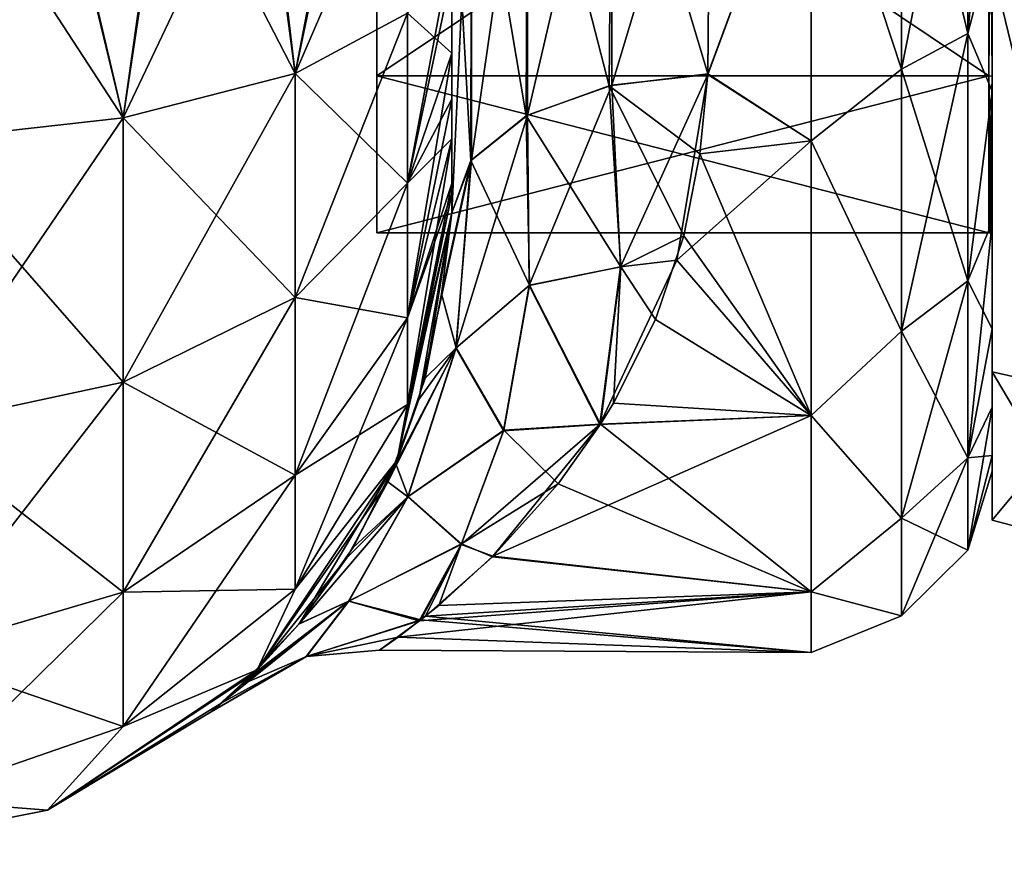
# Model space of a CAD drawing. Extents: x -100 to 297, y -1575 to 75.
# Tile 59 of 256: x 211 to 230, y -1500 to -1484. Entities that reach past the tile are written whole.
import ezdxf

# ---------------------------------------------------------------- set-up
doc = ezdxf.new("R2010")
doc.units = 0
doc.header["$LTSCALE"] = 41.718519
for name, color, linetype in [('321', 7, 'CONTINUOUS'), ('323', 7, 'CONTINUOUS'), ('324', 7, 'CONTINUOUS'), ('339', 7, 'CONTINUOUS'), ('340', 7, 'CONTINUOUS'), ('342', 7, 'CONTINUOUS'), ('368', 7, 'CONTINUOUS'), ('369', 7, 'CONTINUOUS'), ('370', 7, 'CONTINUOUS'), ('375', 7, 'CONTINUOUS'), ('389', 7, 'CONTINUOUS'), ('390', 7, 'CONTINUOUS'), ('391', 7, 'CONTINUOUS'), ('392', 7, 'CONTINUOUS'), ('395', 7, 'CONTINUOUS'), ('396', 7, 'CONTINUOUS'), ('397', 7, 'CONTINUOUS'), ('398', 7, 'CONTINUOUS')]:
    doc.layers.add(name, color=color, linetype=linetype)

msp = doc.modelspace()

# ---------------------------------------------------------------- linework, layer by layer
at = {"layer": '321', "linetype": 'CONTINUOUS'}
for points in [[(219.55, -1484.41, 101.061), (219.55, -1485.303, 100.303), (219.55, -1435.083, 101.288), (219.55, -1484.41, 101.061)], [(219.55, -1435.083, 101.288), (219.55, -1485.303, 100.303), (219.55, -1438.358, 99.776), (219.55, -1435.083, 101.288)], [(219.55, -1482.858, 101.934), (219.55, -1484.41, 101.061), (219.55, -1435.083, 101.288), (219.55, -1482.858, 101.934)], [(219.55, -1435.087, -60.287), (219.55, -1438.361, -58.774), (219.55, -1487.5, -95), (219.55, -1435.087, -60.287)], [(219.55, -1438.358, -64.224), (219.55, -1435.087, -60.287), (219.55, -1487.5, -95), (219.55, -1438.358, -64.224)], [(219.55, -1435.087, -101.287), (219.55, -1438.361, -99.774), (219.55, -1484.41, -101.061), (219.55, -1435.087, -101.287)], [(219.55, -1482.858, -101.934), (219.55, -1435.087, -101.287), (219.55, -1484.41, -101.061), (219.55, -1482.858, -101.934)], [(219.55, -1438.361, 64.226), (219.55, -1487.5, 24.51), (219.55, -1435.087, 62.713), (219.55, -1438.361, 64.226)], [(219.55, -1435.087, 62.713), (219.55, -1487.5, 24.51), (219.55, -1441.288, 56.733), (219.55, -1435.087, 62.713)], [(219.55, -1441.288, -66.267), (219.55, -1438.358, -64.224), (219.55, -1487.5, -95), (219.55, -1441.288, -66.267)], [(219.55, -1486.065, 99.404), (219.55, -1486.934, 97.858), (219.55, -1438.358, 99.776), (219.55, -1486.065, 99.404)], [(219.55, -1438.358, 99.776), (219.55, -1486.934, 97.858), (219.55, -1441.288, 97.733), (219.55, -1438.358, 99.776)], [(219.55, -1485.303, 100.303), (219.55, -1486.065, 99.404), (219.55, -1438.358, 99.776), (219.55, -1485.303, 100.303)], [(219.55, -1438.361, -58.774), (219.55, -1441.291, -56.731), (219.55, -1487.5, -95), (219.55, -1438.361, -58.774)], [(219.55, -1438.361, -99.774), (219.55, -1441.291, -97.731), (219.55, -1486.065, -99.404), (219.55, -1438.361, -99.774)], [(219.55, -1484.41, -101.061), (219.55, -1438.361, -99.774), (219.55, -1485.303, -100.303), (219.55, -1484.41, -101.061)], [(219.55, -1485.303, -100.303), (219.55, -1438.361, -99.774), (219.55, -1486.065, -99.404), (219.55, -1485.303, -100.303)], [(219.55, -1441.291, 66.269), (219.55, -1487.5, 24.51), (219.55, -1438.361, 64.226), (219.55, -1441.291, 66.269)], [(219.55, -1443.825, -68.789), (219.55, -1441.288, -66.267), (219.55, -1487.5, -95), (219.55, -1443.825, -68.789)], [(219.55, -1441.288, 56.733), (219.55, -1487.5, 24.51), (219.55, -1443.825, 54.211), (219.55, -1441.288, 56.733)], [(219.55, -1486.934, 97.858), (219.55, -1487.131, 97.323), (219.55, -1441.288, 97.733), (219.55, -1486.934, 97.858)], [(219.55, -1441.288, 97.733), (219.55, -1487.131, 97.323), (219.55, -1443.825, 95.211), (219.55, -1441.288, 97.733)], [(219.55, -1441.291, -56.731), (219.55, -1443.827, -54.208), (219.55, -1487.5, -95), (219.55, -1441.291, -56.731)], [(219.55, -1441.291, -97.731), (219.55, -1443.827, -95.208), (219.55, -1487.131, -97.323), (219.55, -1441.291, -97.731)], [(219.55, -1486.065, -99.404), (219.55, -1441.291, -97.731), (219.55, -1486.934, -97.858), (219.55, -1486.065, -99.404)], [(219.55, -1486.934, -97.858), (219.55, -1441.291, -97.731), (219.55, -1487.131, -97.323), (219.55, -1486.934, -97.858)], [(219.55, -1443.827, 68.792), (219.55, -1487.5, 24.51), (219.55, -1441.291, 66.269), (219.55, -1443.827, 68.792)], [(219.55, -1445.889, -71.73), (219.55, -1443.825, -68.789), (219.55, -1487.5, -95), (219.55, -1445.889, -71.73)], [(219.55, -1443.825, 54.211), (219.55, -1487.5, 24.51), (219.55, -1445.889, 51.27), (219.55, -1443.825, 54.211)], [(219.55, -1487.131, 97.323), (219.55, -1487.5, 95), (219.55, -1443.825, 95.211), (219.55, -1487.131, 97.323)], [(219.55, -1443.825, 95.211), (219.55, -1487.5, 95), (219.55, -1445.889, 92.27), (219.55, -1443.825, 95.211)], [(219.55, -1443.827, -54.208), (219.55, -1445.891, -51.267), (219.55, -1487.5, -95), (219.55, -1443.827, -54.208)], [(219.55, -1443.827, -95.208), (219.55, -1445.891, -92.267), (219.55, -1487.5, -95), (219.55, -1443.827, -95.208)], [(219.55, -1487.131, -97.323), (219.55, -1443.827, -95.208), (219.55, -1487.5, -95), (219.55, -1487.131, -97.323)], [(219.55, -1445.891, 71.733), (219.55, -1487.5, 24.51), (219.55, -1443.827, 68.792), (219.55, -1445.891, 71.733)], [(219.55, -1447.402, -33.963), (219.55, -1445.889, -30.73), (219.55, -1487.5, -95), (219.55, -1447.402, -33.963)], [(219.55, -1487.5, -95), (219.55, -1445.889, -30.73), (219.55, -1471.569, -28.995), (219.55, -1487.5, -95)], [(219.55, -1447.402, -74.963), (219.55, -1445.889, -71.73), (219.55, -1487.5, -95), (219.55, -1447.402, -74.963)], [(219.55, -1487.5, 95), (219.55, -1487.5, 24.51), (219.55, -1445.889, 92.27), (219.55, -1487.5, 95)], [(219.55, -1445.889, 92.27), (219.55, -1487.5, 24.51), (219.55, -1447.402, 89.037), (219.55, -1445.889, 92.27)], [(219.55, -1445.889, 51.27), (219.55, -1487.5, 24.51), (219.55, -1447.402, 48.037), (219.55, -1445.889, 51.27)], [(219.55, -1445.891, -51.267), (219.55, -1447.404, -48.033), (219.55, -1487.5, -95), (219.55, -1445.891, -51.267)], [(219.55, -1445.891, -92.267), (219.55, -1447.404, -89.033), (219.55, -1487.5, -95), (219.55, -1445.891, -92.267)], [(219.55, -1447.404, 74.967), (219.55, -1487.5, 24.51), (219.55, -1445.891, 71.733), (219.55, -1447.404, 74.967)], [(219.55, -1448.337, -37.435), (219.55, -1447.402, -33.963), (219.55, -1487.5, -95), (219.55, -1448.337, -37.435)], [(219.55, -1448.337, -78.435), (219.55, -1447.402, -74.963), (219.55, -1487.5, -95), (219.55, -1448.337, -78.435)], [(219.55, -1447.402, 89.037), (219.55, -1487.5, 24.51), (219.55, -1448.337, 85.565), (219.55, -1447.402, 89.037)], [(219.55, -1447.402, 48.037), (219.55, -1487.5, 24.51), (219.55, -1448.337, 44.565), (219.55, -1447.402, 48.037)], [(219.55, -1447.404, -48.033), (219.55, -1448.338, -44.561), (219.55, -1487.5, -95), (219.55, -1447.404, -48.033)], [(219.55, -1447.404, -89.033), (219.55, -1448.338, -85.561), (219.55, -1487.5, -95), (219.55, -1447.404, -89.033)], [(219.55, -1448.338, 78.439), (219.55, -1487.5, 24.51), (219.55, -1447.404, 74.967), (219.55, -1448.338, 78.439)], [(219.55, -1448.647, -40.998), (219.55, -1448.337, -37.435), (219.55, -1487.5, -95), (219.55, -1448.647, -40.998)], [(219.55, -1448.647, -81.998), (219.55, -1448.337, -78.435), (219.55, -1487.5, -95), (219.55, -1448.647, -81.998)], [(219.55, -1448.337, 85.565), (219.55, -1487.5, 24.51), (219.55, -1448.647, 82.002), (219.55, -1448.337, 85.565)], [(219.55, -1448.337, 44.565), (219.55, -1487.5, 24.51), (219.55, -1479.887, 27.905), (219.55, -1448.337, 44.565)], [(219.55, -1448.338, -44.561), (219.55, -1448.647, -40.998), (219.55, -1487.5, -95), (219.55, -1448.338, -44.561)], [(219.55, -1448.338, -85.561), (219.55, -1448.647, -81.998), (219.55, -1487.5, -95), (219.55, -1448.338, -85.561)], [(219.55, -1448.647, 82.002), (219.55, -1487.5, 24.51), (219.55, -1448.338, 78.439), (219.55, -1448.647, 82.002)], [(219.55, -1479.887, -27.905), (219.55, -1487.5, -95), (219.55, -1471.569, -28.995), (219.55, -1479.887, -27.905)], [(219.55, -1487.5, -24.51), (219.55, -1487.5, -95), (219.55, -1479.887, -27.905), (219.55, -1487.5, -24.51)]]:
    msp.add_3dface(points, dxfattribs=at)
at = {"layer": '323', "linetype": 'CONTINUOUS'}
for points in [[(230, -1485.147, -15.726), (230, -1482.219, -17.77), (230, -1485.147, 15.726), (230, -1485.147, -15.726)], [(230, -1485.147, 15.726), (230, -1482.219, -17.77), (230, -1482.219, 17.77), (230, -1485.147, 15.726)], [(230, -1487.681, -13.204), (230, -1485.147, -15.726), (230, -1487.681, 13.204), (230, -1487.681, -13.204)], [(230, -1487.681, 13.204), (230, -1485.147, -15.726), (230, -1485.147, 15.726), (230, -1487.681, 13.204)], [(230, -1489.743, -10.263), (230, -1487.681, -13.204), (230, -1489.743, 10.263), (230, -1489.743, -10.263)], [(230, -1489.743, 10.263), (230, -1487.681, -13.204), (230, -1487.681, 13.204), (230, -1489.743, 10.263)], [(230, -1491.254, -7.031), (230, -1489.743, -10.263), (230, -1491.254, 7.031), (230, -1491.254, -7.031)], [(230, -1491.254, 7.031), (230, -1489.743, -10.263), (230, -1489.743, 10.263), (230, -1491.254, 7.031)], [(230, -1492.188, -3.561), (230, -1491.254, -7.031), (230, -1492.188, 3.561), (230, -1492.188, -3.561)], [(230, -1492.188, 3.561), (230, -1491.254, -7.031), (230, -1491.254, 7.031), (230, -1492.188, 3.561)], [(230, -1492.497, 0), (230, -1492.188, -3.561), (230, -1492.188, 3.561), (230, -1492.497, 0)]]:
    msp.add_3dface(points, dxfattribs=at)
at = {"layer": '324', "linetype": 'CONTINUOUS'}
for points in [[(224.5, -1484.824, 20.286), (226.5, -1479.416, 22.825), (224.553, -1478.684, 23.051), (224.5, -1484.824, 20.286)], [(224.553, -1478.685, -23.05), (226.5, -1479.416, -22.825), (224.5, -1484.81, -20.296), (224.553, -1478.685, -23.05)], [(226.5, -1486.107, 19.416), (226.5, -1479.416, 22.825), (224.5, -1484.824, 20.286), (226.5, -1486.107, 19.416)], [(226.5, -1479.416, -22.825), (226.5, -1486.107, -19.416), (224.5, -1484.81, -20.296), (226.5, -1479.416, -22.825)], [(223.904, -1488.413, 17.51), (226.5, -1486.107, 19.416), (224.5, -1484.824, 20.286), (223.904, -1488.413, 17.51)], [(224.5, -1484.81, -20.296), (226.5, -1486.107, -19.416), (224.345, -1486.358, -19.232), (224.5, -1484.81, -20.296)], [(226.5, -1491.416, 14.107), (226.5, -1486.107, 19.416), (223.904, -1488.413, 17.51), (226.5, -1491.416, 14.107)], [(226.5, -1486.107, -19.416), (226.5, -1491.416, -14.107), (224.345, -1486.358, -19.232), (226.5, -1486.107, -19.416)], [(224.345, -1486.358, -19.232), (226.5, -1491.416, -14.107), (224.041, -1487.941, -17.942), (224.345, -1486.358, -19.232)], [(224.041, -1487.941, -17.942), (226.5, -1491.416, -14.107), (223.489, -1489.561, -16.359), (224.041, -1487.941, -17.942)], [(222.417, -1491.594, 13.859), (226.5, -1491.416, 14.107), (223.904, -1488.413, 17.51), (222.417, -1491.594, 13.859)], [(223.489, -1489.561, -16.359), (226.5, -1491.416, -14.107), (222.676, -1491.182, -14.424), (223.489, -1489.561, -16.359)], [(222.676, -1491.182, -14.424), (226.5, -1491.416, -14.107), (222.428, -1491.584, -13.873), (222.676, -1491.182, -14.424)], [(226.5, -1494.825, 7.416), (226.5, -1491.416, 14.107), (220.347, -1494.14, 9.263), (226.5, -1494.825, 7.416)], [(220.347, -1494.14, 9.263), (226.5, -1491.416, 14.107), (222.417, -1491.594, 13.859), (220.347, -1494.14, 9.263)], [(226.5, -1491.416, -14.107), (226.5, -1494.825, -7.416), (222.428, -1491.584, -13.873), (226.5, -1491.416, -14.107)], [(222.428, -1491.584, -13.873), (226.5, -1494.825, -7.416), (221.607, -1492.74, -12.077), (222.428, -1491.584, -13.873)], [(221.607, -1492.74, -12.077), (226.5, -1494.825, -7.416), (220.338, -1494.152, -9.236), (221.607, -1492.74, -12.077)], [(220.338, -1494.152, -9.236), (226.5, -1494.825, -7.416), (219.041, -1495.301, -5.751), (220.338, -1494.152, -9.236)], [(219.301, -1495.091, 6.543), (226.5, -1494.825, 7.416), (220.347, -1494.14, 9.263), (219.301, -1495.091, 6.543)], [(226.5, -1496, 0), (226.5, -1494.825, 7.416), (218.518, -1495.703, 3.762), (226.5, -1496, 0)], [(218.518, -1495.703, 3.762), (226.5, -1494.825, 7.416), (218.92, -1495.39, 5.379), (218.518, -1495.703, 3.762)], [(218.92, -1495.39, 5.379), (226.5, -1494.825, 7.416), (219.301, -1495.091, 6.543), (218.92, -1495.39, 5.379)], [(226.5, -1494.825, -7.416), (226.5, -1496, 0), (219.041, -1495.301, -5.751), (226.5, -1494.825, -7.416)], [(219.041, -1495.301, -5.751), (226.5, -1496, 0), (218.952, -1495.37, -5.461), (219.041, -1495.301, -5.751)], [(218.952, -1495.37, -5.461), (226.5, -1496, 0), (218.154, -1495.957, -1.442), (218.952, -1495.37, -5.461)], [(218.154, -1495.957, -1.442), (226.5, -1496, 0), (218.518, -1495.703, 3.762), (218.154, -1495.957, -1.442)]]:
    msp.add_3dface(points, dxfattribs=at)
at = {"layer": '339', "linetype": 'CONTINUOUS'}
for points in [[(222.643, -1478.611, 23.465), (221.017, -1478.904, 24.508), (221.017, -1485.609, 21.519), (222.643, -1478.611, 23.465)], [(222.643, -1478.611, 23.465), (221.017, -1485.609, 21.519), (222.643, -1485.03, 20.604), (222.643, -1478.611, 23.465)], [(222.643, -1485.03, 20.604), (224.553, -1478.684, 23.051), (222.643, -1478.611, 23.465), (222.643, -1485.03, 20.604)], [(224.5, -1484.824, 20.286), (224.553, -1478.684, 23.051), (222.643, -1485.03, 20.604), (224.5, -1484.824, 20.286)], [(219.931, -1479.345, 26.071), (219.931, -1486.477, 22.892), (221.017, -1478.904, 24.508), (219.931, -1479.345, 26.071)], [(219.931, -1486.477, 22.892), (221.017, -1485.609, 21.519), (221.017, -1478.904, 24.508), (219.931, -1486.477, 22.892)], [(219.55, -1479.887, 27.905), (219.55, -1487.5, 24.51), (219.931, -1479.345, 26.071), (219.55, -1479.887, 27.905)], [(219.931, -1479.345, 26.071), (219.55, -1487.5, 24.51), (219.931, -1486.477, 22.892), (219.931, -1479.345, 26.071)]]:
    msp.add_3dface(points, dxfattribs=at)
at = {"layer": '340', "linetype": 'CONTINUOUS'}
for points in [[(222.643, -1478.61, -23.465), (222.597, -1485.04, -20.62), (221.017, -1478.904, -24.508), (222.643, -1478.61, -23.465)], [(222.643, -1478.61, -23.465), (224.5, -1484.81, -20.296), (222.597, -1485.04, -20.62), (222.643, -1478.61, -23.465)], [(224.553, -1478.685, -23.05), (224.5, -1484.81, -20.296), (222.643, -1478.61, -23.465), (224.553, -1478.685, -23.05)], [(220.991, -1485.623, -21.542), (219.931, -1479.345, -26.071), (221.017, -1478.904, -24.508), (220.991, -1485.623, -21.542)], [(220.991, -1485.623, -21.542), (221.017, -1478.904, -24.508), (222.597, -1485.04, -20.62), (220.991, -1485.623, -21.542)], [(219.923, -1486.487, -22.908), (219.55, -1479.887, -27.905), (219.931, -1479.345, -26.071), (219.923, -1486.487, -22.908)], [(219.923, -1486.487, -22.908), (219.931, -1479.345, -26.071), (220.991, -1485.623, -21.542), (219.923, -1486.487, -22.908)], [(219.55, -1487.5, -24.51), (219.55, -1479.887, -27.905), (219.923, -1486.487, -22.908), (219.55, -1487.5, -24.51)]]:
    msp.add_3dface(points, dxfattribs=at)
at = {"layer": '342', "linetype": 'CONTINUOUS'}
for points in [[(228.248, -1484.722, 19.796), (229.531, -1478.269, 21.349), (228.248, -1478.63, 22.579), (228.248, -1484.722, 19.796)], [(229.531, -1484.029, 18.718), (229.531, -1478.269, 21.349), (228.248, -1484.722, 19.796), (229.531, -1484.029, 18.718)], [(229.531, -1478.269, -21.349), (229.531, -1484.029, -18.718), (228.248, -1478.63, -22.579), (229.531, -1478.269, -21.349)], [(229.531, -1478.269, -21.349), (230, -1482.219, -17.77), (229.531, -1484.029, -18.718), (229.531, -1478.269, -21.349)], [(229.531, -1484.029, 18.718), (230, -1478.947, 19.283), (229.531, -1478.269, 21.349), (229.531, -1484.029, 18.718)], [(226.5, -1479.416, 22.825), (228.248, -1484.722, 19.796), (228.248, -1478.63, 22.579), (226.5, -1479.416, 22.825)], [(226.5, -1479.416, -22.825), (228.248, -1478.63, -22.579), (228.248, -1484.722, -19.796), (226.5, -1479.416, -22.825)], [(228.248, -1478.63, -22.579), (229.531, -1484.029, -18.718), (228.248, -1484.722, -19.796), (228.248, -1478.63, -22.579)], [(230, -1482.219, 17.77), (230, -1478.947, 19.283), (229.531, -1484.029, 18.718), (230, -1482.219, 17.77)], [(226.5, -1479.416, 22.825), (226.5, -1486.107, 19.416), (228.248, -1484.722, 19.796), (226.5, -1479.416, 22.825)], [(226.5, -1486.107, -19.416), (226.5, -1479.416, -22.825), (228.248, -1484.722, -19.796), (226.5, -1486.107, -19.416)], [(230, -1482.219, -17.77), (230, -1485.147, -15.726), (229.531, -1484.029, -18.718), (230, -1482.219, -17.77)], [(230, -1485.147, 15.726), (230, -1482.219, 17.77), (229.531, -1484.029, 18.718), (230, -1485.147, 15.726)], [(228.248, -1489.784, 15.41), (229.531, -1484.029, 18.718), (228.248, -1484.722, 19.796), (228.248, -1489.784, 15.41)], [(229.531, -1488.815, 14.571), (229.531, -1484.029, 18.718), (228.248, -1489.784, 15.41), (229.531, -1488.815, 14.571)], [(229.531, -1484.029, -18.718), (229.531, -1488.815, -14.571), (228.248, -1484.722, -19.796), (229.531, -1484.029, -18.718)], [(229.531, -1484.029, -18.718), (230, -1485.147, -15.726), (229.531, -1488.815, -14.571), (229.531, -1484.029, -18.718)], [(229.531, -1488.815, 14.571), (230, -1485.147, 15.726), (229.531, -1484.029, 18.718), (229.531, -1488.815, 14.571)], [(226.5, -1486.107, 19.416), (228.248, -1489.784, 15.41), (228.248, -1484.722, 19.796), (226.5, -1486.107, 19.416)], [(226.5, -1486.107, -19.416), (228.248, -1484.722, -19.796), (228.248, -1489.784, -15.41), (226.5, -1486.107, -19.416)], [(228.248, -1484.722, -19.796), (229.531, -1488.815, -14.571), (228.248, -1489.784, -15.41), (228.248, -1484.722, -19.796)], [(230, -1485.147, -15.726), (230, -1487.681, -13.204), (229.531, -1488.815, -14.571), (230, -1485.147, -15.726)], [(230, -1487.681, 13.204), (230, -1485.147, 15.726), (229.531, -1488.815, 14.571), (230, -1487.681, 13.204)], [(226.5, -1486.107, 19.416), (226.5, -1491.416, 14.107), (228.248, -1489.784, 15.41), (226.5, -1486.107, 19.416)], [(226.5, -1491.416, -14.107), (226.5, -1486.107, -19.416), (228.248, -1489.784, -15.41), (226.5, -1491.416, -14.107)], [(230, -1487.681, -13.204), (230, -1489.743, -10.263), (229.531, -1488.815, -14.571), (230, -1487.681, -13.204)], [(230, -1489.743, 10.263), (230, -1487.681, 13.204), (229.531, -1492.239, 9.243), (230, -1489.743, 10.263)], [(229.531, -1492.239, 9.243), (230, -1487.681, 13.204), (229.531, -1488.815, 14.571), (229.531, -1492.239, 9.243)], [(228.248, -1493.405, 9.776), (229.531, -1488.815, 14.571), (228.248, -1489.784, 15.41), (228.248, -1493.405, 9.776)], [(229.531, -1492.239, 9.243), (229.531, -1488.815, 14.571), (228.248, -1493.405, 9.776), (229.531, -1492.239, 9.243)], [(229.531, -1488.815, -14.571), (229.531, -1492.239, -9.243), (228.248, -1489.784, -15.41), (229.531, -1488.815, -14.571)], [(229.531, -1488.815, -14.571), (230, -1489.743, -10.263), (229.531, -1492.239, -9.243), (229.531, -1488.815, -14.571)], [(226.5, -1491.416, 14.107), (228.248, -1493.405, 9.776), (228.248, -1489.784, 15.41), (226.5, -1491.416, 14.107)], [(226.5, -1491.416, -14.107), (228.248, -1489.784, -15.41), (228.248, -1493.405, -9.776), (226.5, -1491.416, -14.107)], [(228.248, -1489.784, -15.41), (229.531, -1492.239, -9.243), (228.248, -1493.405, -9.776), (228.248, -1489.784, -15.41)], [(230, -1489.743, -10.263), (230, -1491.254, -7.031), (229.531, -1492.239, -9.243), (230, -1489.743, -10.263)], [(230, -1491.254, 7.031), (230, -1489.743, 10.263), (229.531, -1492.239, 9.243), (230, -1491.254, 7.031)], [(230, -1491.254, -7.031), (230, -1492.188, -3.561), (229.531, -1492.239, -9.243), (230, -1491.254, -7.031)], [(230, -1492.188, 3.561), (230, -1491.254, 7.031), (229.531, -1494.024, 3.167), (230, -1492.188, 3.561)], [(229.531, -1494.024, 3.167), (230, -1491.254, 7.031), (229.531, -1492.239, 9.243), (229.531, -1494.024, 3.167)], [(226.5, -1491.416, 14.107), (226.5, -1494.825, 7.416), (228.248, -1493.405, 9.776), (226.5, -1491.416, 14.107)], [(226.5, -1494.825, -7.416), (226.5, -1491.416, -14.107), (228.248, -1493.405, -9.776), (226.5, -1494.825, -7.416)], [(228.248, -1495.292, 3.349), (229.531, -1492.239, 9.243), (228.248, -1493.405, 9.776), (228.248, -1495.292, 3.349)], [(229.531, -1494.024, 3.167), (229.531, -1492.239, 9.243), (228.248, -1495.292, 3.349), (229.531, -1494.024, 3.167)], [(229.531, -1492.239, -9.243), (229.531, -1494.024, -3.167), (228.248, -1493.405, -9.776), (229.531, -1492.239, -9.243)], [(230, -1492.188, -3.561), (230, -1492.497, 0), (229.531, -1494.024, -3.167), (230, -1492.188, -3.561)], [(229.531, -1492.239, -9.243), (230, -1492.188, -3.561), (229.531, -1494.024, -3.167), (229.531, -1492.239, -9.243)], [(230, -1492.497, 0), (230, -1492.188, 3.561), (229.531, -1494.024, 3.167), (230, -1492.497, 0)], [(229.531, -1494.024, -3.167), (230, -1492.497, 0), (229.531, -1494.024, 3.167), (229.531, -1494.024, -3.167)], [(226.5, -1494.825, 7.416), (228.248, -1495.292, 3.349), (228.248, -1493.405, 9.776), (226.5, -1494.825, 7.416)], [(226.5, -1494.825, -7.416), (228.248, -1493.405, -9.776), (228.248, -1495.292, -3.349), (226.5, -1494.825, -7.416)], [(228.248, -1493.405, -9.776), (229.531, -1494.024, -3.167), (228.248, -1495.292, -3.349), (228.248, -1493.405, -9.776)], [(228.248, -1495.292, -3.349), (229.531, -1494.024, 3.167), (228.248, -1495.292, 3.349), (228.248, -1495.292, -3.349)], [(229.531, -1494.024, -3.167), (229.531, -1494.024, 3.167), (228.248, -1495.292, -3.349), (229.531, -1494.024, -3.167)], [(226.5, -1494.825, 7.416), (226.5, -1496, 0), (228.248, -1495.292, 3.349), (226.5, -1494.825, 7.416)], [(226.5, -1496, 0), (226.5, -1494.825, -7.416), (228.248, -1495.292, -3.349), (226.5, -1496, 0)], [(226.5, -1496, 0), (228.248, -1495.292, -3.349), (228.248, -1495.292, 3.349), (226.5, -1496, 0)]]:
    msp.add_3dface(points, dxfattribs=at)
at = {"layer": '368', "linetype": 'CONTINUOUS'}
for points in [[(209.489, -1480, -114.76), (211.834, -1480, -114.048), (209.121, -1486.122, -113.841), (209.489, -1480, -114.76)], [(209.121, -1486.122, -113.841), (211.834, -1480, -114.048), (213.2, -1485.663, -112.428), (209.121, -1486.122, -113.841)], [(211.834, -1480, -114.048), (213.995, -1480, -112.893), (213.2, -1485.663, -112.428), (211.834, -1480, -114.048)], [(213.995, -1480, -112.893), (215.889, -1480, -111.339), (213.2, -1485.663, -112.428), (213.995, -1480, -112.893)], [(213.2, -1485.663, -112.428), (215.889, -1480, -111.339), (216.526, -1484.801, -109.775), (213.2, -1485.663, -112.428)], [(215.889, -1480, -111.339), (217.443, -1480, -109.445), (216.526, -1484.801, -109.775), (215.889, -1480, -111.339)], [(217.443, -1480, -109.445), (218.598, -1480, -107.284), (216.526, -1484.801, -109.775), (217.443, -1480, -109.445)], [(216.526, -1484.801, -109.775), (218.598, -1480, -107.284), (218.696, -1483.639, -106.199), (216.526, -1484.801, -109.775)], [(219.55, -1482.329, -102.129), (219.55, -1482.858, -101.934), (218.696, -1486.924, -104.524), (219.55, -1482.329, -102.129)], [(218.696, -1483.639, -106.199), (219.55, -1482.329, -102.129), (218.696, -1486.924, -104.524), (218.696, -1483.639, -106.199)], [(219.55, -1482.858, -101.934), (219.55, -1484.41, -101.061), (218.696, -1486.924, -104.524), (219.55, -1482.858, -101.934)], [(216.526, -1484.801, -109.775), (218.696, -1483.639, -106.199), (216.526, -1489.135, -107.565), (216.526, -1484.801, -109.775)], [(216.526, -1489.135, -107.565), (218.696, -1483.639, -106.199), (218.696, -1486.924, -104.524), (216.526, -1489.135, -107.565)], [(219.55, -1484.41, -101.061), (219.55, -1485.303, -100.303), (218.696, -1489.531, -101.915), (219.55, -1484.41, -101.061)], [(218.696, -1486.924, -104.524), (219.55, -1484.41, -101.061), (218.696, -1489.531, -101.915), (218.696, -1486.924, -104.524)], [(213.2, -1485.663, -112.428), (216.526, -1484.801, -109.775), (213.2, -1490.776, -109.822), (213.2, -1485.663, -112.428)], [(213.2, -1490.776, -109.822), (216.526, -1484.801, -109.775), (216.526, -1489.135, -107.565), (213.2, -1490.776, -109.822)], [(219.55, -1485.303, -100.303), (219.55, -1486.065, -99.404), (218.696, -1489.531, -101.915), (219.55, -1485.303, -100.303)], [(209.121, -1486.122, -113.841), (213.2, -1485.663, -112.428), (209.121, -1491.649, -111.023), (209.121, -1486.122, -113.841)], [(209.121, -1491.649, -111.023), (213.2, -1485.663, -112.428), (213.2, -1490.776, -109.822), (209.121, -1491.649, -111.023)], [(219.55, -1486.065, -99.404), (219.55, -1486.934, -97.858), (218.696, -1491.202, -98.628), (219.55, -1486.065, -99.404)], [(219.55, -1486.065, -99.404), (218.696, -1491.202, -98.628), (218.696, -1489.531, -101.915), (219.55, -1486.065, -99.404)], [(216.526, -1489.135, -107.565), (218.696, -1486.924, -104.524), (216.526, -1492.574, -104.123), (216.526, -1489.135, -107.565)], [(216.526, -1492.574, -104.123), (218.696, -1486.924, -104.524), (218.696, -1489.531, -101.915), (216.526, -1492.574, -104.123)], [(219.55, -1486.934, -97.858), (219.55, -1487.131, -97.323), (218.696, -1491.202, -98.628), (219.55, -1486.934, -97.858)], [(219.55, -1487.131, -97.323), (219.55, -1487.5, -95), (218.498, -1492.284, -95), (219.55, -1487.131, -97.323)], [(219.55, -1487.131, -97.323), (218.498, -1492.284, -95), (218.696, -1491.202, -98.628), (219.55, -1487.131, -97.323)], [(213.2, -1490.776, -109.822), (216.526, -1489.135, -107.565), (213.2, -1494.832, -105.762), (213.2, -1490.776, -109.822)], [(213.2, -1494.832, -105.762), (216.526, -1489.135, -107.565), (216.526, -1492.574, -104.123), (213.2, -1494.832, -105.762)], [(218.696, -1491.202, -98.628), (216.526, -1494.779, -99.787), (218.696, -1489.531, -101.915), (218.696, -1491.202, -98.628)], [(216.526, -1494.779, -99.787), (216.526, -1492.574, -104.123), (218.696, -1489.531, -101.915), (216.526, -1494.779, -99.787)], [(209.121, -1491.649, -111.023), (213.2, -1490.776, -109.822), (209.121, -1496.034, -106.634), (209.121, -1491.649, -111.023)], [(209.121, -1496.034, -106.634), (213.2, -1490.776, -109.822), (213.2, -1494.832, -105.762), (209.121, -1496.034, -106.634)], [(218.696, -1491.202, -98.628), (218.498, -1492.284, -95), (216.526, -1494.779, -99.787), (218.696, -1491.202, -98.628)], [(218.498, -1492.284, -95), (215.789, -1496.339, -95), (216.526, -1494.779, -99.787), (218.498, -1492.284, -95)], [(216.526, -1494.779, -99.787), (213.2, -1497.434, -100.646), (216.526, -1492.574, -104.123), (216.526, -1494.779, -99.787)], [(213.2, -1497.434, -100.646), (213.2, -1494.832, -105.762), (216.526, -1492.574, -104.123), (213.2, -1497.434, -100.646)], [(213.2, -1497.434, -100.646), (209.121, -1498.846, -101.104), (213.2, -1494.832, -105.762), (213.2, -1497.434, -100.646)], [(209.121, -1498.846, -101.104), (209.121, -1496.034, -106.634), (213.2, -1494.832, -105.762), (209.121, -1498.846, -101.104)], [(216.526, -1494.779, -99.787), (215.789, -1496.339, -95), (213.2, -1497.434, -100.646), (216.526, -1494.779, -99.787)], [(215.789, -1496.339, -95), (211.734, -1499.048, -95), (213.2, -1497.434, -100.646), (215.789, -1496.339, -95)], [(213.2, -1497.434, -100.646), (211.734, -1499.048, -95), (209.121, -1498.846, -101.104), (213.2, -1497.434, -100.646)], [(211.734, -1499.048, -95), (206.95, -1500, -95), (209.121, -1498.846, -101.104), (211.734, -1499.048, -95)]]:
    msp.add_3dface(points, dxfattribs=at)
at = {"layer": '369', "linetype": 'CONTINUOUS'}
for points in [[(218.498, -1492.284, -95), (219.55, -1487.5, -95), (219.035, -1490.693, -21.028), (218.498, -1492.284, -95)], [(219.55, -1487.5, 24.51), (219.55, -1487.5, 95), (218.498, -1492.284, 95), (219.55, -1487.5, 24.51)], [(218.918, -1491.106, 20.47), (219.55, -1487.5, 24.51), (218.498, -1492.284, 95), (218.918, -1491.106, 20.47)], [(219.035, -1490.693, -21.028), (219.55, -1487.5, -95), (219.352, -1489.065, -22.979), (219.035, -1490.693, -21.028)], [(219.55, -1487.5, -95), (219.55, -1487.5, -24.51), (219.352, -1489.065, -22.979), (219.55, -1487.5, -95)], [(218.47, -1492.352, -18.55), (218.498, -1492.284, -95), (219.035, -1490.693, -21.028), (218.47, -1492.352, -18.55)], [(218.317, -1492.701, 17.945), (218.918, -1491.106, 20.47), (218.498, -1492.284, 95), (218.317, -1492.701, 17.945)], [(215.789, -1496.339, -95), (218.498, -1492.284, -95), (216.599, -1495.446, -11.501), (215.789, -1496.339, -95)], [(215.789, -1496.339, 95), (218.317, -1492.701, 17.945), (218.498, -1492.284, 95), (215.789, -1496.339, 95)], [(216.599, -1495.446, -11.501), (218.498, -1492.284, -95), (217.644, -1493.971, -15.42), (216.599, -1495.446, -11.501)], [(217.644, -1493.971, -15.42), (218.498, -1492.284, -95), (218.47, -1492.352, -18.55), (217.644, -1493.971, -15.42)], [(217.521, -1494.171, 14.962), (218.317, -1492.701, 17.945), (215.789, -1496.339, 95), (217.521, -1494.171, 14.962)], [(216.592, -1495.455, 11.475), (217.521, -1494.171, 14.962), (215.789, -1496.339, 95), (216.592, -1495.455, 11.475)], [(215.508, -1496.611, -6.52), (215.789, -1496.339, -95), (216.599, -1495.446, -11.501), (215.508, -1496.611, -6.52)], [(215.71, -1496.417, 7.594), (216.592, -1495.455, 11.475), (215.789, -1496.339, 95), (215.71, -1496.417, 7.594)], [(211.734, -1499.048, -95), (215.789, -1496.339, -95), (211.734, -1499.048, 95), (211.734, -1499.048, -95)], [(215.789, -1496.339, -95), (214.901, -1497.145, -0.126), (211.734, -1499.048, 95), (215.789, -1496.339, -95)], [(211.734, -1499.048, 95), (215.71, -1496.417, 7.594), (215.789, -1496.339, 95), (211.734, -1499.048, 95)], [(215.106, -1496.973, 3.641), (215.71, -1496.417, 7.594), (211.734, -1499.048, 95), (215.106, -1496.973, 3.641)], [(214.901, -1497.145, -0.126), (215.789, -1496.339, -95), (215.508, -1496.611, -6.52), (214.901, -1497.145, -0.126)], [(214.901, -1497.145, -0.126), (215.106, -1496.973, 3.641), (211.734, -1499.048, 95), (214.901, -1497.145, -0.126)], [(206.95, -1500, -95), (211.734, -1499.048, -95), (206.95, -1500, 95), (206.95, -1500, -95)], [(206.95, -1500, 95), (211.734, -1499.048, -95), (211.734, -1499.048, 95), (206.95, -1500, 95)]]:
    msp.add_3dface(points, dxfattribs=at)
at = {"layer": '370', "linetype": 'CONTINUOUS'}
for points in [[(213.2, -1485.663, 112.428), (209.508, -1480, 114.858), (209.121, -1486.122, 113.841), (213.2, -1485.663, 112.428)], [(211.872, -1480, 114.141), (209.508, -1480, 114.858), (213.2, -1485.663, 112.428), (211.872, -1480, 114.141)], [(214.05, -1480, 112.977), (211.872, -1480, 114.141), (213.2, -1485.663, 112.428), (214.05, -1480, 112.977)], [(216.526, -1484.801, 109.775), (214.05, -1480, 112.977), (213.2, -1485.663, 112.428), (216.526, -1484.801, 109.775)], [(215.96, -1480, 111.41), (214.05, -1480, 112.977), (216.526, -1484.801, 109.775), (215.96, -1480, 111.41)], [(217.527, -1480, 109.5), (215.96, -1480, 111.41), (216.526, -1484.801, 109.775), (217.527, -1480, 109.5)], [(218.696, -1483.639, 106.199), (217.527, -1480, 109.5), (216.526, -1484.801, 109.775), (218.696, -1483.639, 106.199)], [(219.55, -1484.41, 101.061), (219.55, -1482.858, 101.934), (218.696, -1483.639, 106.199), (219.55, -1484.41, 101.061)], [(218.696, -1483.639, 106.199), (216.526, -1484.801, 109.775), (218.696, -1486.924, 104.524), (218.696, -1483.639, 106.199)], [(219.55, -1484.41, 101.061), (218.696, -1483.639, 106.199), (218.696, -1486.924, 104.524), (219.55, -1484.41, 101.061)], [(219.55, -1485.303, 100.303), (219.55, -1484.41, 101.061), (218.696, -1486.924, 104.524), (219.55, -1485.303, 100.303)], [(216.526, -1484.801, 109.775), (213.2, -1485.663, 112.428), (216.526, -1489.135, 107.565), (216.526, -1484.801, 109.775)], [(216.526, -1484.801, 109.775), (216.526, -1489.135, 107.565), (218.696, -1486.924, 104.524), (216.526, -1484.801, 109.775)], [(219.55, -1486.065, 99.404), (219.55, -1485.303, 100.303), (218.696, -1486.924, 104.524), (219.55, -1486.065, 99.404)], [(213.2, -1485.663, 112.428), (209.121, -1486.122, 113.841), (213.2, -1490.776, 109.822), (213.2, -1485.663, 112.428)], [(213.2, -1485.663, 112.428), (213.2, -1490.776, 109.822), (216.526, -1489.135, 107.565), (213.2, -1485.663, 112.428)], [(209.121, -1486.122, 113.841), (209.121, -1491.649, 111.023), (213.2, -1490.776, 109.822), (209.121, -1486.122, 113.841)], [(219.55, -1486.934, 97.858), (219.55, -1486.065, 99.404), (218.696, -1489.531, 101.915), (219.55, -1486.934, 97.858)], [(218.696, -1489.531, 101.915), (219.55, -1486.065, 99.404), (218.696, -1486.924, 104.524), (218.696, -1489.531, 101.915)], [(216.526, -1489.135, 107.565), (218.696, -1489.531, 101.915), (218.696, -1486.924, 104.524), (216.526, -1489.135, 107.565)], [(219.55, -1487.131, 97.323), (219.55, -1486.934, 97.858), (218.696, -1489.531, 101.915), (219.55, -1487.131, 97.323)], [(219.55, -1487.5, 95), (219.55, -1487.131, 97.323), (218.696, -1491.202, 98.628), (219.55, -1487.5, 95)], [(218.696, -1491.202, 98.628), (219.55, -1487.131, 97.323), (218.696, -1489.531, 101.915), (218.696, -1491.202, 98.628)], [(218.498, -1492.284, 95), (219.55, -1487.5, 95), (218.696, -1491.202, 98.628), (218.498, -1492.284, 95)], [(213.2, -1490.776, 109.822), (216.526, -1492.574, 104.123), (216.526, -1489.135, 107.565), (213.2, -1490.776, 109.822)], [(216.526, -1492.574, 104.123), (218.696, -1489.531, 101.915), (216.526, -1489.135, 107.565), (216.526, -1492.574, 104.123)], [(216.526, -1492.574, 104.123), (218.696, -1491.202, 98.628), (218.696, -1489.531, 101.915), (216.526, -1492.574, 104.123)], [(209.121, -1491.649, 111.023), (213.2, -1494.832, 105.762), (213.2, -1490.776, 109.822), (209.121, -1491.649, 111.023)], [(213.2, -1494.832, 105.762), (216.526, -1492.574, 104.123), (213.2, -1490.776, 109.822), (213.2, -1494.832, 105.762)], [(216.526, -1494.779, 99.787), (218.498, -1492.284, 95), (218.696, -1491.202, 98.628), (216.526, -1494.779, 99.787)], [(216.526, -1494.779, 99.787), (218.696, -1491.202, 98.628), (216.526, -1492.574, 104.123), (216.526, -1494.779, 99.787)], [(209.121, -1496.034, 106.634), (213.2, -1494.832, 105.762), (209.121, -1491.649, 111.023), (209.121, -1496.034, 106.634)], [(215.789, -1496.339, 95), (218.498, -1492.284, 95), (216.526, -1494.779, 99.787), (215.789, -1496.339, 95)], [(213.2, -1494.832, 105.762), (216.526, -1494.779, 99.787), (216.526, -1492.574, 104.123), (213.2, -1494.832, 105.762)], [(209.121, -1496.034, 106.634), (213.2, -1497.434, 100.646), (213.2, -1494.832, 105.762), (209.121, -1496.034, 106.634)], [(213.2, -1497.434, 100.646), (215.789, -1496.339, 95), (216.526, -1494.779, 99.787), (213.2, -1497.434, 100.646)], [(213.2, -1497.434, 100.646), (216.526, -1494.779, 99.787), (213.2, -1494.832, 105.762), (213.2, -1497.434, 100.646)], [(209.121, -1498.846, 101.104), (213.2, -1497.434, 100.646), (209.121, -1496.034, 106.634), (209.121, -1498.846, 101.104)], [(211.734, -1499.048, 95), (215.789, -1496.339, 95), (213.2, -1497.434, 100.646), (211.734, -1499.048, 95)], [(209.121, -1498.846, 101.104), (211.734, -1499.048, 95), (213.2, -1497.434, 100.646), (209.121, -1498.846, 101.104)], [(206.95, -1500, 95), (211.734, -1499.048, 95), (209.121, -1498.846, 101.104), (206.95, -1500, 95)]]:
    msp.add_3dface(points, dxfattribs=at)
at = {"layer": '375', "linetype": 'CONTINUOUS'}
for points in [[(224.5, -1484.81, -20.296), (224.345, -1486.358, -19.232), (222.597, -1485.04, -20.62), (224.5, -1484.81, -20.296)], [(224.5, -1484.824, 20.286), (222.643, -1485.03, 20.604), (222.815, -1488.542, 17.549), (224.5, -1484.824, 20.286)], [(223.904, -1488.413, 17.51), (224.5, -1484.824, 20.286), (222.815, -1488.542, 17.549), (223.904, -1488.413, 17.51)], [(220.991, -1485.623, -21.542), (222.597, -1485.04, -20.62), (222.818, -1488.541, -17.543), (220.991, -1485.623, -21.542)], [(222.643, -1485.03, 20.604), (221.017, -1485.609, 21.519), (221.051, -1488.904, 18.255), (222.643, -1485.03, 20.604)], [(222.643, -1485.03, 20.604), (221.051, -1488.904, 18.255), (222.815, -1488.542, 17.549), (222.643, -1485.03, 20.604)], [(224.345, -1486.358, -19.232), (224.041, -1487.941, -17.942), (222.597, -1485.04, -20.62), (224.345, -1486.358, -19.232)], [(222.597, -1485.04, -20.62), (224.041, -1487.941, -17.942), (222.818, -1488.541, -17.543), (222.597, -1485.04, -20.62)], [(221.017, -1485.609, 21.519), (219.931, -1486.477, 22.892), (219.633, -1490.116, 18.857), (221.017, -1485.609, 21.519)], [(221.017, -1485.609, 21.519), (219.633, -1490.116, 18.857), (221.051, -1488.904, 18.255), (221.017, -1485.609, 21.519)], [(219.923, -1486.487, -22.908), (220.991, -1485.623, -21.542), (221.053, -1488.895, -18.26), (219.923, -1486.487, -22.908)], [(221.053, -1488.895, -18.26), (220.991, -1485.623, -21.542), (222.818, -1488.541, -17.543), (221.053, -1488.895, -18.26)], [(219.55, -1487.5, 24.51), (218.918, -1491.106, 20.47), (219.931, -1486.477, 22.892), (219.55, -1487.5, 24.51)], [(219.931, -1486.477, 22.892), (218.918, -1491.106, 20.47), (219.633, -1490.116, 18.857), (219.931, -1486.477, 22.892)], [(219.352, -1489.065, -22.979), (219.55, -1487.5, -24.51), (219.923, -1486.487, -22.908), (219.352, -1489.065, -22.979)], [(219.352, -1489.065, -22.979), (219.923, -1486.487, -22.908), (219.634, -1490.111, -18.861), (219.352, -1489.065, -22.979)], [(219.634, -1490.111, -18.861), (219.923, -1486.487, -22.908), (221.053, -1488.895, -18.26), (219.634, -1490.111, -18.861)], [(224.041, -1487.941, -17.942), (223.489, -1489.561, -16.359), (222.818, -1488.541, -17.543), (224.041, -1487.941, -17.942)], [(222.417, -1491.594, 13.859), (223.904, -1488.413, 17.51), (222.815, -1488.542, 17.549), (222.417, -1491.594, 13.859)], [(221.051, -1488.904, 18.255), (222.417, -1491.594, 13.859), (222.815, -1488.542, 17.549), (221.051, -1488.904, 18.255)], [(222.428, -1491.584, -13.873), (221.053, -1488.895, -18.26), (222.818, -1488.541, -17.543), (222.428, -1491.584, -13.873)], [(222.676, -1491.182, -14.424), (222.428, -1491.584, -13.873), (222.818, -1488.541, -17.543), (222.676, -1491.182, -14.424)], [(223.489, -1489.561, -16.359), (222.676, -1491.182, -14.424), (222.818, -1488.541, -17.543), (223.489, -1489.561, -16.359)], [(221.051, -1488.904, 18.255), (219.633, -1490.116, 18.857), (220.552, -1491.713, 14.322), (221.051, -1488.904, 18.255)], [(220.555, -1491.703, -14.34), (219.634, -1490.111, -18.861), (221.053, -1488.895, -18.26), (220.555, -1491.703, -14.34)], [(222.417, -1491.594, 13.859), (221.051, -1488.904, 18.255), (220.552, -1491.713, 14.322), (222.417, -1491.594, 13.859)], [(222.428, -1491.584, -13.873), (220.555, -1491.703, -14.34), (221.053, -1488.895, -18.26), (222.428, -1491.584, -13.873)], [(219.035, -1490.693, -21.028), (219.352, -1489.065, -22.979), (219.634, -1490.111, -18.861), (219.035, -1490.693, -21.028)], [(218.918, -1491.106, 20.47), (218.317, -1492.701, 17.945), (219.633, -1490.116, 18.857), (218.918, -1491.106, 20.47)], [(219.633, -1490.116, 18.857), (218.317, -1492.701, 17.945), (218.705, -1492.989, 13.998), (219.633, -1490.116, 18.857)], [(218.47, -1492.352, -18.55), (219.035, -1490.693, -21.028), (219.634, -1490.111, -18.861), (218.47, -1492.352, -18.55)], [(218.707, -1492.985, -14.008), (218.47, -1492.352, -18.55), (219.634, -1490.111, -18.861), (218.707, -1492.985, -14.008)], [(219.633, -1490.116, 18.857), (218.705, -1492.989, 13.998), (220.552, -1491.713, 14.322), (219.633, -1490.116, 18.857)], [(218.707, -1492.985, -14.008), (219.634, -1490.111, -18.861), (220.555, -1491.703, -14.34), (218.707, -1492.985, -14.008)], [(220.552, -1491.713, 14.322), (218.705, -1492.989, 13.998), (219.732, -1493.911, 9.975), (220.552, -1491.713, 14.322)], [(219.737, -1493.9, -10.001), (218.707, -1492.985, -14.008), (220.555, -1491.703, -14.34), (219.737, -1493.9, -10.001)], [(220.347, -1494.14, 9.263), (222.417, -1491.594, 13.859), (219.732, -1493.911, 9.975), (220.347, -1494.14, 9.263)], [(222.417, -1491.594, 13.859), (220.552, -1491.713, 14.322), (219.732, -1493.911, 9.975), (222.417, -1491.594, 13.859)], [(221.607, -1492.74, -12.077), (219.737, -1493.9, -10.001), (220.555, -1491.703, -14.34), (221.607, -1492.74, -12.077)], [(222.428, -1491.584, -13.873), (221.607, -1492.74, -12.077), (220.555, -1491.703, -14.34), (222.428, -1491.584, -13.873)], [(217.644, -1493.971, -15.42), (218.47, -1492.352, -18.55), (218.707, -1492.985, -14.008), (217.644, -1493.971, -15.42)], [(218.317, -1492.701, 17.945), (217.521, -1494.171, 14.962), (218.705, -1492.989, 13.998), (218.317, -1492.701, 17.945)], [(221.607, -1492.74, -12.077), (220.338, -1494.152, -9.236), (219.737, -1493.9, -10.001), (221.607, -1492.74, -12.077)], [(217.521, -1494.171, 14.962), (216.592, -1495.455, 11.475), (218.705, -1492.989, 13.998), (217.521, -1494.171, 14.962)], [(218.705, -1492.989, 13.998), (216.592, -1495.455, 11.475), (217.557, -1495.009, 8.616), (218.705, -1492.989, 13.998)], [(216.599, -1495.446, -11.501), (217.644, -1493.971, -15.42), (218.707, -1492.985, -14.008), (216.599, -1495.446, -11.501)], [(217.56, -1495.005, -8.631), (216.599, -1495.446, -11.501), (218.707, -1492.985, -14.008), (217.56, -1495.005, -8.631)], [(218.705, -1492.989, 13.998), (217.557, -1495.009, 8.616), (219.732, -1493.911, 9.975), (218.705, -1492.989, 13.998)], [(217.56, -1495.005, -8.631), (218.707, -1492.985, -14.008), (219.737, -1493.9, -10.001), (217.56, -1495.005, -8.631)], [(217.557, -1495.009, 8.616), (218.92, -1495.39, 5.379), (219.732, -1493.911, 9.975), (217.557, -1495.009, 8.616)], [(218.952, -1495.37, -5.461), (217.56, -1495.005, -8.631), (219.737, -1493.9, -10.001), (218.952, -1495.37, -5.461)], [(218.92, -1495.39, 5.379), (219.301, -1495.091, 6.543), (219.732, -1493.911, 9.975), (218.92, -1495.39, 5.379)], [(219.041, -1495.301, -5.751), (218.952, -1495.37, -5.461), (219.737, -1493.9, -10.001), (219.041, -1495.301, -5.751)], [(220.338, -1494.152, -9.236), (219.041, -1495.301, -5.751), (219.737, -1493.9, -10.001), (220.338, -1494.152, -9.236)], [(219.301, -1495.091, 6.543), (220.347, -1494.14, 9.263), (219.732, -1493.911, 9.975), (219.301, -1495.091, 6.543)], [(215.71, -1496.417, 7.594), (215.106, -1496.973, 3.641), (217.557, -1495.009, 8.616), (215.71, -1496.417, 7.594)], [(217.557, -1495.009, 8.616), (215.106, -1496.973, 3.641), (216.74, -1496.081, 2.902), (217.557, -1495.009, 8.616)], [(215.508, -1496.611, -6.52), (216.599, -1495.446, -11.501), (217.56, -1495.005, -8.631), (215.508, -1496.611, -6.52)], [(216.741, -1496.079, -2.922), (215.508, -1496.611, -6.52), (217.56, -1495.005, -8.631), (216.741, -1496.079, -2.922)], [(216.592, -1495.455, 11.475), (215.71, -1496.417, 7.594), (217.557, -1495.009, 8.616), (216.592, -1495.455, 11.475)], [(218.92, -1495.39, 5.379), (217.557, -1495.009, 8.616), (216.74, -1496.081, 2.902), (218.92, -1495.39, 5.379)], [(218.952, -1495.37, -5.461), (216.741, -1496.079, -2.922), (217.56, -1495.005, -8.631), (218.952, -1495.37, -5.461)], [(218.518, -1495.703, 3.762), (218.92, -1495.39, 5.379), (216.74, -1496.081, 2.902), (218.518, -1495.703, 3.762)], [(218.952, -1495.37, -5.461), (218.154, -1495.957, -1.442), (216.741, -1496.079, -2.922), (218.952, -1495.37, -5.461)], [(218.154, -1495.957, -1.442), (218.518, -1495.703, 3.762), (216.74, -1496.081, 2.902), (218.154, -1495.957, -1.442)], [(214.901, -1497.145, -0.126), (215.508, -1496.611, -6.52), (216.741, -1496.079, -2.922), (214.901, -1497.145, -0.126)], [(216.74, -1496.081, 2.902), (214.901, -1497.145, -0.126), (216.741, -1496.079, -2.922), (216.74, -1496.081, 2.902)], [(215.106, -1496.973, 3.641), (214.901, -1497.145, -0.126), (216.74, -1496.081, 2.902), (215.106, -1496.973, 3.641)], [(218.154, -1495.957, -1.442), (216.74, -1496.081, 2.902), (216.741, -1496.079, -2.922), (218.154, -1495.957, -1.442)]]:
    msp.add_3dface(points, dxfattribs=at)
at = {"layer": '389', "linetype": 'CONTINUOUS'}
for points in [[(230, -1476.91, 15.111), (230, -1484.855, 9.339), (230, -1490.571, 10.723), (230, -1476.91, 15.111)], [(230, -1482.721, 18.571), (230, -1476.91, 15.111), (230, -1490.571, 10.723), (230, -1482.721, 18.571)], [(230, -1484.855, -9.339), (230, -1476.91, -15.111), (230, -1490.571, -10.723), (230, -1484.855, -9.339)], [(230, -1490.571, -10.723), (230, -1476.91, -15.111), (230, -1482.721, -18.571), (230, -1490.571, -10.723)], [(230, -1484.855, 9.339), (230, -1487.889), (230, -1490.571, 10.723), (230, -1484.855, 9.339)], [(230, -1487.889), (230, -1484.855, -9.339), (230, -1493.444), (230, -1487.889)], [(230, -1493.444), (230, -1484.855, -9.339), (230, -1490.571, -10.723), (230, -1493.444)], [(230, -1487.889), (230, -1493.444), (230, -1490.571, 10.723), (230, -1487.889)]]:
    msp.add_3dface(points, dxfattribs=at)
at = {"layer": '390', "linetype": 'CONTINUOUS'}
for points in [[(218.1, -1456.115), (218.1, -1459.149, -9.337), (218.1, -1487.885), (218.1, -1456.115)], [(218.1, -1456.115), (218.1, -1487.885), (218.1, -1484.851, 9.337), (218.1, -1456.115)], [(218.1, -1456.115), (218.1, -1484.851, 9.337), (218.1, -1459.149, 9.337), (218.1, -1456.115)], [(218.1, -1459.149, -9.337), (218.1, -1467.091, -15.108), (218.1, -1484.851, -9.337), (218.1, -1459.149, -9.337)], [(218.1, -1459.149, -9.337), (218.1, -1484.851, -9.337), (218.1, -1487.885), (218.1, -1459.149, -9.337)], [(218.1, -1484.851, 9.337), (218.1, -1476.909, 15.108), (218.1, -1459.149, 9.337), (218.1, -1484.851, 9.337)], [(218.1, -1467.091, -15.108), (218.1, -1476.909, -15.108), (218.1, -1484.851, -9.337), (218.1, -1467.091, -15.108)]]:
    msp.add_3dface(points, dxfattribs=at)
at = {"layer": '391', "linetype": 'CONTINUOUS'}
for points in [[(218.1, -1484.851, -9.337), (218.1, -1476.909, -15.108), (229.934, -1484.851, -9.337), (218.1, -1484.851, -9.337)], [(229.934, -1484.851, -9.337), (218.1, -1476.909, -15.108), (229.934, -1476.909, -15.108), (229.934, -1484.851, -9.337)], [(218.1, -1487.885), (218.1, -1484.851, -9.337), (229.934, -1487.885), (218.1, -1487.885)], [(229.934, -1487.885), (218.1, -1484.851, -9.337), (229.934, -1484.851, -9.337), (229.934, -1487.885)]]:
    msp.add_3dface(points, dxfattribs=at)
at = {"layer": '392', "linetype": 'CONTINUOUS'}
for points in [[(218.1, -1476.909, 15.108), (218.1, -1484.851, 9.337), (229.934, -1476.909, 15.108), (218.1, -1476.909, 15.108)], [(229.934, -1476.909, 15.108), (218.1, -1484.851, 9.337), (229.934, -1484.851, 9.337), (229.934, -1476.909, 15.108)], [(218.1, -1487.885), (229.934, -1487.885), (229.934, -1484.851, 9.337), (218.1, -1487.885)], [(218.1, -1484.851, 9.337), (218.1, -1487.885), (229.934, -1484.851, 9.337), (218.1, -1484.851, 9.337)]]:
    msp.add_3dface(points, dxfattribs=at)
at = {"layer": '395', "linetype": 'CONTINUOUS'}
for points in [[(230, -1490.571, -10.723), (230, -1482.721, -18.571), (232.009, -1491.026, -10.985), (230, -1490.571, -10.723)], [(232.009, -1491.026, -10.985), (230, -1482.721, -18.571), (232.009, -1482.985, -19.026), (232.009, -1491.026, -10.985)], [(230, -1493.444), (230, -1490.571, -10.723), (232.009, -1493.97, 0), (230, -1493.444)], [(232.009, -1493.97, 0), (230, -1490.571, -10.723), (232.009, -1491.026, -10.985), (232.009, -1493.97, 0)]]:
    msp.add_3dface(points, dxfattribs=at)
at = {"layer": '396', "linetype": 'CONTINUOUS'}
for points in [[(230, -1482.721, 18.571), (230, -1490.571, 10.723), (232.009, -1491.026, 10.985), (230, -1482.721, 18.571)], [(232.009, -1482.985, 19.026), (230, -1482.721, 18.571), (232.009, -1491.026, 10.985), (232.009, -1482.985, 19.026)], [(230, -1490.571, 10.723), (230, -1493.444), (232.009, -1491.026, 10.985), (230, -1490.571, 10.723)], [(230, -1493.444), (232.009, -1493.97, 0), (232.009, -1491.026, 10.985), (230, -1493.444)]]:
    msp.add_3dface(points, dxfattribs=at)
at = {"layer": '397', "linetype": 'CONTINUOUS'}
for points in [[(230, -1476.91, 15.111), (229.934, -1476.909, 15.108), (229.934, -1484.851, 9.337), (230, -1476.91, 15.111)], [(230, -1484.855, 9.339), (230, -1476.91, 15.111), (229.934, -1484.851, 9.337), (230, -1484.855, 9.339)], [(229.934, -1487.885), (230, -1484.855, 9.339), (229.934, -1484.851, 9.337), (229.934, -1487.885)], [(230, -1484.855, 9.339), (229.934, -1487.885), (229.967, -1487.886), (230, -1484.855, 9.339)], [(230, -1487.889), (230, -1484.855, 9.339), (229.967, -1487.886), (230, -1487.889)]]:
    msp.add_3dface(points, dxfattribs=at)
at = {"layer": '398', "linetype": 'CONTINUOUS'}
for points in [[(230, -1476.91, -15.111), (230, -1484.855, -9.339), (229.934, -1476.909, -15.108), (230, -1476.91, -15.111)], [(230, -1484.855, -9.339), (229.934, -1484.851, -9.337), (229.934, -1476.909, -15.108), (230, -1484.855, -9.339)], [(230, -1484.855, -9.339), (230, -1487.889), (229.934, -1484.851, -9.337), (230, -1484.855, -9.339)], [(229.934, -1484.851, -9.337), (230, -1487.889), (229.967, -1487.886), (229.934, -1484.851, -9.337)], [(229.934, -1487.885), (229.934, -1484.851, -9.337), (229.967, -1487.886), (229.934, -1487.885)]]:
    msp.add_3dface(points, dxfattribs=at)

doc.saveas('drawing.dxf')
